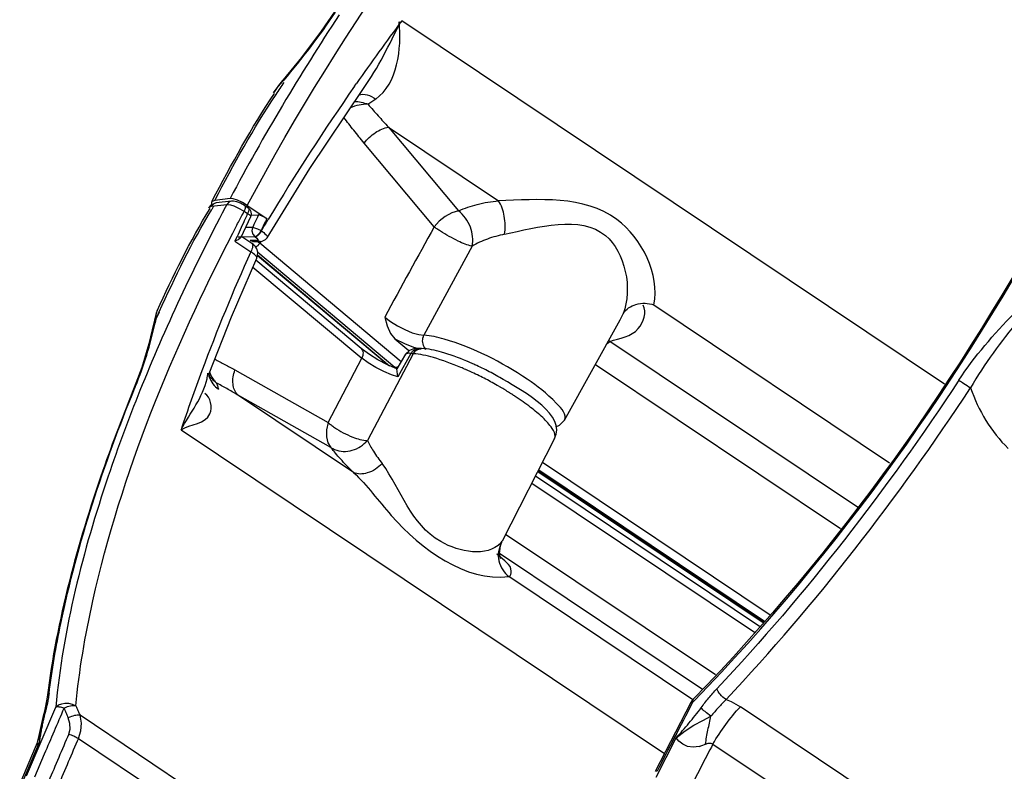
# Paper-space layout 'Sheet' of a CAD drawing. Header units: inches. Extents: x 0.2 to 10.8, y 0.2 to 8.3.
# Tile 110 of 256: x 4.845 to 5.131, y 2.195 to 2.413. Entities that reach past the tile are written whole.
import ezdxf

# ---------------------------------------------------------------- set-up
doc = ezdxf.new("R2010")
doc.units = ezdxf.units.IN
doc.header["$MEASUREMENT"] = 0
doc.layers.get('0').update_dxf_attribs({"lineweight": 5})

psp = doc.layouts.new('Sheet')

# ---------------------------------------------------------------- linework, layer by layer
at = {"color": 0, "linetype": 'ByBlock', "lineweight": -3}
for p, q in [((5.113907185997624, 2.307288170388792), (4.956187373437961, 2.412975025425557)), ((4.921720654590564, 2.395821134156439), (4.921619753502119, 2.395433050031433)), ((4.921851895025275, 2.395708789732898), (4.921619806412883, 2.395432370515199)), ((4.94246985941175, 2.39396521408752), (4.943010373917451, 2.394739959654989)), ((4.95233869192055, 2.382041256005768), (4.972676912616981, 2.35768433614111)), ((4.95233869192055, 2.382041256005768), (4.984265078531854, 2.360647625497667)), ((4.965589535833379, 2.353067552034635), (4.945251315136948, 2.377424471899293)), ((4.906247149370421, 2.361315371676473), (4.90181547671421, 2.36075827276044)), ((4.907144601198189, 2.361216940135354), (4.906247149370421, 2.361315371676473)), ((4.908415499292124, 2.360793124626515), (4.907144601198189, 2.361216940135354)), ((4.900684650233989, 2.359402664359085), (4.899949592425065, 2.358546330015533)), ((4.901936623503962, 2.359950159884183), (4.900684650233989, 2.359402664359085)), ((4.900908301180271, 2.360338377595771), (4.900863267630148, 2.360265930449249)), ((4.900863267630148, 2.360265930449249), (4.900874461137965, 2.359485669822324)), ((4.900903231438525, 2.359041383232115), (4.905335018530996, 2.359598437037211)), ((4.90181547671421, 2.36075827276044), (4.900908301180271, 2.360338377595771)), ((4.902265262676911, 2.360004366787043), (4.901936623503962, 2.359950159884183)), ((4.906692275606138, 2.360560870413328), (4.90226046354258, 2.360003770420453)), ((4.905335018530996, 2.359598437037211), (4.904862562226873, 2.358704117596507)), ((4.905335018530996, 2.359598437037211), (4.906390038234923, 2.359462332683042)), ((4.906390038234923, 2.359462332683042), (4.907312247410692, 2.359163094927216)), ((4.907312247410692, 2.359163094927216), (4.907956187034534, 2.358896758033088)), ((4.907956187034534, 2.358896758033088), (4.909120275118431, 2.358323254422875)), ((4.909860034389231, 2.360115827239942), (4.908415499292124, 2.360793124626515)), ((4.909120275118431, 2.358323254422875), (4.909785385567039, 2.357940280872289)), ((4.911261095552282, 2.359282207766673), (4.909860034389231, 2.360115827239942)), ((4.910688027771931, 2.358430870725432), (4.910356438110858, 2.357579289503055)), ((4.910563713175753, 2.359220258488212), (4.910426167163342, 2.359310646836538)), ((4.910562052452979, 2.35922137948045), (4.911572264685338, 2.358544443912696)), ((4.911261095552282, 2.359282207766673), (4.916933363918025, 2.355481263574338)), ((4.911572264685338, 2.358544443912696), (4.911651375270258, 2.358458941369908)), ((4.911651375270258, 2.358458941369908), (4.911742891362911, 2.358105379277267)), ((4.909517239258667, 2.350066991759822), (4.912270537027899, 2.356035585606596)), ((4.909785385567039, 2.357940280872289), (4.910005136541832, 2.35780705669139)), ((4.910005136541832, 2.35780705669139), (4.910356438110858, 2.357579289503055)), ((4.910356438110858, 2.357579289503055), (4.911366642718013, 2.356902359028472)), ((4.911195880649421, 2.356534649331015), (4.911366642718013, 2.356902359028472)), ((4.912361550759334, 2.356488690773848), (4.914496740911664, 2.356504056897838)), ((4.912797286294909, 2.352872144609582), (4.910797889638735, 2.352857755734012)), ((4.908609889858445, 2.350185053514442), (4.909516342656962, 2.350191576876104)), ((4.909374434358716, 2.350451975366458), (4.912562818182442, 2.348315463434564)), ((4.909760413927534, 2.350193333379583), (4.91346159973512, 2.350219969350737)), ((4.91346159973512, 2.350219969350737), (4.913557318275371, 2.350155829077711)), ((4.915387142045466, 2.351903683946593), (4.915291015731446, 2.351968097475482)), ((4.908586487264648, 2.349325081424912), (4.907681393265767, 2.348866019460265)), ((4.907681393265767, 2.348866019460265), (4.912282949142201, 2.345782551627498)), ((4.914193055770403, 2.349119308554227), (4.912104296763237, 2.349104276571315)), ((4.913033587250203, 2.348820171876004), (4.915122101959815, 2.348835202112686)), ((4.914419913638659, 2.349199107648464), (4.914193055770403, 2.349119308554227)), ((4.91434041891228, 2.348829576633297), (4.914876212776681, 2.348300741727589)), ((4.915189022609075, 2.348806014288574), (4.914875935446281, 2.34830029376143)), ((4.95596472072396, 2.313820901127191), (4.914875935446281, 2.34830029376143)), ((4.976606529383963, 2.347437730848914), (4.962620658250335, 2.321522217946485)), ((4.914267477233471, 2.344764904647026), (4.952334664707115, 2.312821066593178)), ((4.914270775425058, 2.344889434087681), (4.952650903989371, 2.312682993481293)), ((4.954138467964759, 2.312195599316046), (4.91429048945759, 2.345633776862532)), ((4.912921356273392, 2.341361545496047), (4.944530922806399, 2.314836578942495)), ((4.944359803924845, 2.317662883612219), (4.913771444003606, 2.343330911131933)), ((5.029459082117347, 2.330363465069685), (5.097976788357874, 2.284450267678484)), ((4.884652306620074, 2.32610250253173), (4.885704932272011, 2.328346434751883)), ((4.884652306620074, 2.32610250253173), (4.885674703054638, 2.328338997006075)), ((5.019682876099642, 2.326028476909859), (5.020512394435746, 2.327794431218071)), ((4.884652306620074, 2.32610250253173), (4.884110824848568, 2.325172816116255)), ((5.003444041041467, 2.296847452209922), (5.019682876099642, 2.326028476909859)), ((4.954163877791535, 2.3205158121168), (4.958210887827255, 2.317119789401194)), ((5.015858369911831, 2.319155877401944), (5.01664866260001, 2.319765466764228)), ((5.088629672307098, 2.271531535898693), (5.01664866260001, 2.319765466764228)), ((4.959468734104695, 2.316134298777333), (4.946190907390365, 2.290975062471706)), ((4.957273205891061, 2.316000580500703), (4.95474232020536, 2.31178839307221)), ((4.958850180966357, 2.316213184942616), (4.955063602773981, 2.309463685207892)), ((4.959582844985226, 2.318111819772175), (4.961012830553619, 2.317687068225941)), ((4.961910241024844, 2.317642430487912), (4.961443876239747, 2.317686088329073)), ((4.963304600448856, 2.317392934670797), (4.962802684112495, 2.317970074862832)), ((4.934823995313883, 2.296133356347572), (4.944530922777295, 2.314836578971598)), ((4.95054406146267, 2.314323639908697), (4.95030237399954, 2.313835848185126)), ((4.954751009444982, 2.31179420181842), (4.951822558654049, 2.313044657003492)), ((5.012471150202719, 2.31306907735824), (5.08374103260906, 2.265311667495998)), ((4.900233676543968, 2.309464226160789), (4.900197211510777, 2.31047405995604)), ((4.90769446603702, 2.311437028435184), (4.93482399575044, 2.296133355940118)), ((4.953189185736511, 2.310025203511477), (4.950951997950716, 2.310959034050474)), ((4.955063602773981, 2.309463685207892), (4.953189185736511, 2.310025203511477)), ((4.955063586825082, 2.309463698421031), (4.954750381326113, 2.311794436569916)), ((4.878428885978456, 2.306354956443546), (4.878795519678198, 2.306726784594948)), ((4.878610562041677, 2.306273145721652), (4.878795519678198, 2.306726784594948)), ((4.878631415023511, 2.306280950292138), (4.878795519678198, 2.306726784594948)), ((4.942138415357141, 2.281641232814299), (4.908464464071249, 2.304205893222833)), ((4.93559399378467, 2.288902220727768), (4.908464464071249, 2.304205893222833)), ((4.892019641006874, 2.29406372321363), (5.032527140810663, 2.19991070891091)), ((5.000590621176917, 2.291496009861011), (4.985359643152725, 2.261652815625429)), ((5.063230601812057, 2.240191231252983), (4.997042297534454, 2.284543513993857)), ((4.995722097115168, 2.281956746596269), (5.061264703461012, 2.238037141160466)), ((5.061309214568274, 2.238085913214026), (4.995751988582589, 2.282015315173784)), ((4.995971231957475, 2.282444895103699), (5.061635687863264, 2.238443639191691)), ((4.993981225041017, 2.278545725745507), (5.05867238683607, 2.23519666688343)), ((5.06019128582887, 2.236860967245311), (4.995001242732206, 2.280544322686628)), ((4.984958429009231, 2.261114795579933), (4.984255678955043, 2.258603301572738)), ((4.984958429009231, 2.261114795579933), (4.985351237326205, 2.261636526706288)), ((5.047319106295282, 2.22275655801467), (4.986356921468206, 2.263606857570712)), ((4.984604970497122, 2.258195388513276), (5.043589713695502, 2.21867015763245)), ((5.040739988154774, 2.215569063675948), (4.98733241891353, 2.251357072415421)), ((5.040698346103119, 2.214755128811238), (5.041240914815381, 2.215314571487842)), ((4.847102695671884, 2.193467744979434), (4.855609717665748, 2.213423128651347)), ((5.040184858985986, 2.214740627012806), (5.029867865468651, 2.194735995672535)), ((5.040301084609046, 2.21479843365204), (5.040202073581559, 2.214762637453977)), ((5.040698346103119, 2.214755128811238), (5.040583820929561, 2.2145339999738)), ((5.319663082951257, 2.035896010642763), (5.054590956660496, 2.213518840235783)), ((4.852050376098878, 2.211223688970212), (4.850906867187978, 2.206082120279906)), ((4.852512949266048, 2.211859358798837), (4.852050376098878, 2.211223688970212)), ((4.955410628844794, 2.14886625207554), (4.86264631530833, 2.211026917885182)), ((4.851272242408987, 2.206098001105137), (4.851247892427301, 2.20595876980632)), ((4.851272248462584, 2.206098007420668), (4.851249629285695, 2.20596023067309)), ((4.862164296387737, 2.204334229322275), (4.94943995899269, 2.145851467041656)), ((5.030068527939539, 2.193030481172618), (5.035972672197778, 2.204498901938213)), ((4.849598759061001, 2.201695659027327), (4.845113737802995, 2.191150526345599)), ((4.850790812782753, 2.203166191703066), (4.845921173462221, 2.19170529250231)), ((5.046601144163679, 2.202687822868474), (5.311673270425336, 2.025064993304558)), ((4.849520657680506, 2.193132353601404), (4.852366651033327, 2.199836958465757)), ((5.030374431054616, 2.194750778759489), (5.029883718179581, 2.194757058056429))]:
    psp.add_line(p, q, dxfattribs=at)
for points in [[(4.936655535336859, 2.415562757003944), (4.932759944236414, 2.409906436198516), (4.927029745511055, 2.402322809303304), (4.921722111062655, 2.395822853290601)], [(4.921720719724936, 2.395821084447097), (4.921546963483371, 2.395613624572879), (4.920358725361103, 2.394136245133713), (4.919342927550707, 2.392740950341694), (4.918889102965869, 2.392041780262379)], [(4.917058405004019, 2.349899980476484), (4.929426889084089, 2.369993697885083), (4.945015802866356, 2.39329678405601)], [(4.918894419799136, 2.392040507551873), (4.919325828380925, 2.392691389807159), (4.920337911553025, 2.393985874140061), (4.921619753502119, 2.395433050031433)], [(4.899949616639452, 2.3585462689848), (4.900087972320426, 2.358725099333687), (4.900903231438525, 2.359041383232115)], [(4.90226046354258, 2.360003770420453), (4.901575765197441, 2.359762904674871), (4.900903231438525, 2.359041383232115)], [(4.906692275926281, 2.360560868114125), (4.906007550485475, 2.360319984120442), (4.90533502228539, 2.359598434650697)], [(4.910426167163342, 2.359310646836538), (4.909279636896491, 2.359947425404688), (4.908212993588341, 2.360372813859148), (4.907281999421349, 2.360569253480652), (4.906696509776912, 2.360561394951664)], [(4.910563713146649, 2.359220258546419), (4.910690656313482, 2.359051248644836), (4.910688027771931, 2.358430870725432)], [(4.911742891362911, 2.358105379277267), (4.91164413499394, 2.357554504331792), (4.911366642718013, 2.356902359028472)], [(4.916933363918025, 2.355481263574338), (4.916274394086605, 2.35587608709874), (4.915582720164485, 2.35620748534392), (4.914959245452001, 2.356427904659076), (4.914496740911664, 2.356504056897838)], [(4.972676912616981, 2.35768433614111), (4.970753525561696, 2.357118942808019), (4.968831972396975, 2.356102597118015), (4.967064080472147, 2.354715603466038), (4.965589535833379, 2.353067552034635)], [(4.912797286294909, 2.352872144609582), (4.912591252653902, 2.351897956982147), (4.912832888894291, 2.350933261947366), (4.91346159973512, 2.350219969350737)], [(4.909517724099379, 2.350066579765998), (4.9092177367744, 2.349732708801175), (4.908586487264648, 2.349325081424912)], [(4.91346159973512, 2.350219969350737), (4.913880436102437, 2.35035556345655), (4.914376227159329, 2.350736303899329), (4.914872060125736, 2.351303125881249), (4.915291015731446, 2.351968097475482)], [(4.913557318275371, 2.350155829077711), (4.914080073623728, 2.349758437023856), (4.914381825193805, 2.349422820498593), (4.914419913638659, 2.349199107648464)], [(4.915141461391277, 2.348835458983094), (4.915561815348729, 2.348875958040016), (4.916570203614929, 2.349339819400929), (4.917047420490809, 2.349896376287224)], [(4.914035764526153, 2.343963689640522), (4.914265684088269, 2.344697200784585), (4.914293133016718, 2.34573358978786), (4.914023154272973, 2.346673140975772), (4.913532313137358, 2.347456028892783), (4.912898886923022, 2.348071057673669), (4.912562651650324, 2.348315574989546)], [(4.900170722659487, 2.310415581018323), (4.906665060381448, 2.326867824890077), (4.914046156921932, 2.343967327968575)], [(4.885073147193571, 2.328643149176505), (4.884917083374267, 2.328264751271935), (4.884685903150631, 2.327560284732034), (4.884476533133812, 2.326793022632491), (4.884270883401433, 2.325923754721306), (4.884104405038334, 2.325142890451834)], [(4.884652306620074, 2.32610250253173), (4.884796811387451, 2.327329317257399), (4.884954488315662, 2.32822831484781), (4.885078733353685, 2.328640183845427)], [(4.951206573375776, 2.32682715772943), (4.951957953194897, 2.324230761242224), (4.952911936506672, 2.322062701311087), (4.954163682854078, 2.320515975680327)], [(4.951206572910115, 2.326827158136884), (4.952867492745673, 2.325555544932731), (4.954887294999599, 2.324297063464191), (4.957069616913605, 2.323172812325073), (4.959215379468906, 2.322284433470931), (4.961126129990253, 2.321715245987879), (4.962620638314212, 2.321522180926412)], [(4.884102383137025, 2.325132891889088), (4.882674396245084, 2.319019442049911), (4.880588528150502, 2.312116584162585), (4.878429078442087, 2.306355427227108)], [(4.954163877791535, 2.3205158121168), (4.956960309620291, 2.319158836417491), (4.959582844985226, 2.318111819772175)], [(4.951822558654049, 2.313044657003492), (4.949236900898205, 2.314390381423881), (4.946770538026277, 2.3158935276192), (4.944735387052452, 2.317356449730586), (4.944363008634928, 2.317660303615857)], [(4.961449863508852, 2.317685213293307), (4.95985919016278, 2.317691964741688), (4.958403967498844, 2.317138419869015), (4.957295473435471, 2.315996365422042)], [(4.950951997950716, 2.310959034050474), (4.948596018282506, 2.312161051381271), (4.946374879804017, 2.313501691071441), (4.944530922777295, 2.314836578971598)], [(4.93482399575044, 2.296133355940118), (4.934300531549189, 2.294034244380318), (4.934258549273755, 2.292026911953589), (4.934701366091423, 2.290269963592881), (4.93559399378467, 2.288902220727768)], [(5.003444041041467, 2.296847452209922), (5.001957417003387, 2.295260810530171), (5.000810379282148, 2.294807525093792)], [(4.984772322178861, 2.256842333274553), (4.984883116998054, 2.256652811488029), (4.984844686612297, 2.256777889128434), (4.984594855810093, 2.258104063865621), (4.98484414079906, 2.260354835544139), (4.985343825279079, 2.261626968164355)], [(4.853088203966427, 2.21627385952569), (4.85294152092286, 2.215258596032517), (4.852420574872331, 2.212684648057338), (4.852045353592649, 2.211206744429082)], [(5.040865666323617, 2.21568539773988), (5.040693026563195, 2.215363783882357), (5.040698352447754, 2.2147551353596)], [(5.050429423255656, 2.215594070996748), (5.051899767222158, 2.215004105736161), (5.053291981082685, 2.214309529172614), (5.054590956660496, 2.213518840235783)], [(4.855609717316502, 2.213423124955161), (4.856416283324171, 2.214038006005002), (4.857322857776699, 2.214409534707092), (4.858276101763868, 2.214577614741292), (4.85927921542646, 2.214557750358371), (4.860361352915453, 2.214315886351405), (4.86144424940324, 2.213786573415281)], [(4.859362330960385, 2.205569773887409), (4.859762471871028, 2.207051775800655), (4.859730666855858, 2.20867938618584), (4.859239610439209, 2.210332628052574)], [(4.862164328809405, 2.204334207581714), (4.862858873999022, 2.206495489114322), (4.863036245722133, 2.208772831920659), (4.86264631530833, 2.211026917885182)], [(5.035972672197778, 2.204498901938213), (5.038507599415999, 2.206495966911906), (5.041067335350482, 2.208151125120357), (5.043656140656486, 2.209486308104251), (5.046048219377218, 2.210805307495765)], [(4.850900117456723, 2.206017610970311), (4.850720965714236, 2.205135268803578), (4.850061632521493, 2.2028620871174), (4.849604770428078, 2.201700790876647)], [(4.850894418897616, 2.206017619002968), (4.850781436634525, 2.205144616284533), (4.850790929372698, 2.203166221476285)], [(5.042591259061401, 2.201996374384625), (5.04084203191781, 2.201790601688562), (5.039243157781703, 2.202009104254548), (5.037841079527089, 2.202601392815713), (5.036722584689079, 2.203487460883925), (5.035972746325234, 2.204498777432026)], [(4.850790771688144, 2.203166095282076), (4.849844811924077, 2.202143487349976), (4.849600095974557, 2.201698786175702)], [(5.042591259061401, 2.201996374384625), (5.045250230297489, 2.20293515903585), (5.046000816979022, 2.202974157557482), (5.046601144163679, 2.202687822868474)]]:
    psp.add_lwpolyline(points, dxfattribs=at)
for centre, radius, start, end in [((5.502802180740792, 2.042718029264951), 0.6763003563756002, 146.6318874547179, 151.8950212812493), ((5.522815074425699, 1.989640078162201), 0.7073043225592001, 143.236111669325, 145.058641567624), ((5.498786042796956, 2.005968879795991), 0.6782542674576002, 145.1065964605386, 149.009332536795), ((5.045415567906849, 2.26996480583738), 0.169255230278, 148.3143139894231, 148.6101639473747), ((4.910458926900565, 2.356882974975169), 0.002, 334.9319317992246, 56.17425898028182), ((5.470241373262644, 2.095735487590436), 0.6168866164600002, 154.9906135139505, 155.2273251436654), ((5.479941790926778, 2.08974290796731), 0.6252118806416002, 154.7433829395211, 154.9884841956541), ((5.466406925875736, 2.097504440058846), 0.6126637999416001, 155.2272751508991, 155.502888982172), ((5.477233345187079, 2.09100768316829), 0.6222226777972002, 154.9885798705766, 155.1115288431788), ((15.60670738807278, -3.496635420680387), 12.1429985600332, 151.2012449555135, 151.3424372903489), ((5.462057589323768, 2.099486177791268), 0.6078842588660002, 155.5028800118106, 155.7799426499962), ((5.431149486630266, 2.112174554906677), 0.5690300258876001, 155.761414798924, 159.5234078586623), ((4.77812652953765, 2.347721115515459), 0.1086968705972, 337.8435603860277, 347.9909386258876), ((4.942258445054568, 2.235713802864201), 0.08489145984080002, 66.46722614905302, 66.76748938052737), ((5.371759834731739, 2.134583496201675), 0.5055537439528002, 159.5480089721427, 161.6116243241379), ((5.081038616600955, 2.46342380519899), 0.1974178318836, 229.9987038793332, 230.1387268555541), ((4.936520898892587, 2.224356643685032), 0.09522968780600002, 66.19030162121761, 66.30524464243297), ((4.934356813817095, 2.220110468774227), 0.09999667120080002, 59.68514118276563, 59.98205158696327), ((4.937761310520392, 2.225686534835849), 0.09346311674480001, 57.62095600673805, 57.8397543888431), ((4.93842399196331, 2.226731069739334), 0.09222610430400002, 57.33021515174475, 57.62113179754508), ((5.043735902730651, 2.212899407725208), 0.004000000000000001, 135.8471715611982, 152.5932222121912), ((9.723781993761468, -0.2147892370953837), 5.275789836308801, 152.5828000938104, 152.824580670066)]:
    psp.add_arc(centre, radius, start, end, dxfattribs=at)
for points in [[(4.911261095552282, 2.359282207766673), (4.939503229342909, 2.412248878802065), (4.974995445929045, 2.462119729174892), (5.016816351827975, 2.505178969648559)], [(4.936792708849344, 2.415496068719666), (4.932250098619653, 2.408591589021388), (4.927163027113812, 2.402041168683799), (4.921851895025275, 2.395708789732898)], [(4.945034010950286, 2.393283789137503), (4.949338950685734, 2.399330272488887), (4.952600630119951, 2.406077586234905), (4.955805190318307, 2.412772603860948)], [(4.948604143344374, 2.390195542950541), (4.954991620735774, 2.394724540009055), (4.956136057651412, 2.4048660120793), (4.955450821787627, 2.412666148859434)], [(4.901070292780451, 2.360654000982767), (4.906723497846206, 2.371255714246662), (4.912436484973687, 2.381872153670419), (4.919152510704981, 2.391834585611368)], [(4.90181547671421, 2.36075827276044), (4.90739579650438, 2.3712238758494), (4.91302086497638, 2.38171024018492), (4.919628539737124, 2.391559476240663)], [(5.147360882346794, 2.362888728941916), (5.118866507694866, 2.309448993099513), (5.083060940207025, 2.259130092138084), (5.040866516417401, 2.215686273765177)], [(5.041240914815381, 2.215314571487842), (5.083405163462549, 2.258852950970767), (5.119226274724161, 2.309196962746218), (5.1477803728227, 2.362657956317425)], [(4.904862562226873, 2.358704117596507), (4.895728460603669, 2.341380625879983), (4.887366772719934, 2.323613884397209), (4.880059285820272, 2.305444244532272)], [(4.885068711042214, 2.328643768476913), (4.889719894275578, 2.338780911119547), (4.894579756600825, 2.348874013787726), (4.900438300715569, 2.358364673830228)], [(4.885674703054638, 2.328338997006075), (4.890316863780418, 2.338481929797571), (4.895121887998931, 2.34860062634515), (4.900931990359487, 2.358122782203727)], [(5.118081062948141, 2.308449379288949), (5.122705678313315, 2.315478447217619), (5.128269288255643, 2.321901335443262), (5.134170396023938, 2.327898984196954)], [(5.135460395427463, 2.325915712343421), (5.1303420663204, 2.319710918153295), (5.12552658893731, 2.313197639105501), (5.121493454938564, 2.306238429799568)], [(4.892019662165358, 2.294063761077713), (4.894664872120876, 2.298932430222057), (4.898358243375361, 2.303469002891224), (4.899559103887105, 2.308878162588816)], [(5.000590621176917, 2.291496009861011), (5.004046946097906, 2.298268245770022), (4.992172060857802, 2.304841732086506), (4.985627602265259, 2.308712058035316)], [(5.118081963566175, 2.308448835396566), (5.097202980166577, 2.276713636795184), (5.073773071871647, 2.24645457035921), (5.047767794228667, 2.21876377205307)], [(5.050429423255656, 2.215594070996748), (5.076712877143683, 2.243581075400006), (5.100393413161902, 2.274163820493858), (5.121495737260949, 2.306238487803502)], [(5.121495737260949, 2.306238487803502), (5.123773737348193, 2.29971158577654), (5.12747739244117, 2.293438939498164), (5.132430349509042, 2.288616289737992)]]:
    psp.add_open_spline(points, degree=3, dxfattribs=at)
for points, knots in [([(4.919628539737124, 2.391559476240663), (4.920021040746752, 2.392144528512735), (4.920814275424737, 2.393312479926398), (4.921621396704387, 2.394470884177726), (4.922029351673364, 2.395048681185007)], [0, 0, 0, 0, 0.4990133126, 1, 1, 1, 1]), ([(4.943700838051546, 2.391424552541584), (4.944455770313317, 2.391683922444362), (4.946302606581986, 2.391568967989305), (4.947843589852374, 2.390732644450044), (4.948604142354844, 2.390195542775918)], [0, 0, 0, 0, 0.4615922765, 1, 1, 1, 1]), ([(4.948604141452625, 2.390195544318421), (4.948230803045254, 2.389928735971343), (4.947489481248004, 2.389413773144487), (4.946733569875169, 2.388920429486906), (4.946358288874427, 2.388683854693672)], [0, 0, 0, 0, 0.5084497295, 1, 1, 1, 1]), ([(4.946358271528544, 2.388683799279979), (4.945484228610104, 2.388705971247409), (4.94369675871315, 2.388547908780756), (4.941985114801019, 2.388002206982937), (4.94116278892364, 2.387626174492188)], [0, 0, 0, 0, 0.4915944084, 1, 1, 1, 1]), ([(4.942366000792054, 2.389489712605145), (4.943036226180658, 2.389511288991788), (4.944409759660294, 2.389376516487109), (4.945718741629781, 2.388955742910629), (4.946358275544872, 2.388683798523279)], [0, 0, 0, 0, 0.4910734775, 1, 1, 1, 1]), ([(4.946358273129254, 2.388683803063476), (4.947324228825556, 2.387569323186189), (4.94929761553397, 2.385336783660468), (4.951311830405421, 2.38314103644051), (4.952338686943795, 2.382041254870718)], [0, 0, 0, 0, 0.4949974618, 1, 1, 1, 1]), ([(4.945251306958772, 2.377424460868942), (4.944230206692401, 2.378647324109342), (4.942234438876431, 2.381093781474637), (4.940297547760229, 2.383587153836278), (4.939353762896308, 2.384834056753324)], [0, 0, 0, 0, 0.5046428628, 1, 1, 1, 1]), ([(4.945251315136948, 2.377424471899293), (4.946132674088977, 2.378613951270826), (4.948274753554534, 2.38060386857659), (4.950972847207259, 2.38180657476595), (4.95233869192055, 2.382041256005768)], [0, 0, 0, 0, 0.5164959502, 1, 1, 1, 1]), ([(5.029459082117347, 2.330363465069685), (5.031177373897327, 2.33922783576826), (5.019508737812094, 2.363235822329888), (4.995872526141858, 2.361027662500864), (4.984265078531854, 2.360647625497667)], [0, 0, 0, 0, 0.4374052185, 1, 1, 1, 1]), ([(4.972675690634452, 2.357685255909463), (4.974407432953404, 2.358494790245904), (4.978219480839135, 2.359797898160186), (4.982183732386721, 2.36045233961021), (4.98426442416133, 2.360648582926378)], [0, 0, 0, 0, 0.4777199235, 1, 1, 1, 1]), ([(4.986052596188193, 2.350885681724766), (4.986331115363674, 2.3526231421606), (4.986220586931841, 2.35602747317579), (4.985166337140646, 2.359328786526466), (4.984265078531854, 2.360647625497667)], [0, 0, 0, 0, 0.5241685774, 1, 1, 1, 1]), ([(4.907021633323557, 2.351189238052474), (4.907570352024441, 2.352255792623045), (4.908675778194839, 2.354389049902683), (4.909793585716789, 2.35651584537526), (4.910356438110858, 2.357579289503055)], [0, 0, 0, 0, 0.499213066, 1, 1, 1, 1]), ([(4.912264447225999, 2.356038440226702), (4.91232485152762, 2.356162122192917), (4.911904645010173, 2.356563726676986), (4.911613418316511, 2.356756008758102), (4.911366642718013, 2.356902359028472)], [0, 0, 0, 0, 0.3242096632, 1, 1, 1, 1]), ([(4.916932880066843, 2.355481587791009), (4.916657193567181, 2.354896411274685), (4.9161080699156, 2.353726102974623), (4.915562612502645, 2.352554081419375), (4.915291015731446, 2.351968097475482)], [0, 0, 0, 0, 0.5003867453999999, 1, 1, 1, 1]), ([(4.976606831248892, 2.347437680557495), (4.977048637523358, 2.349244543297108), (4.976510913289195, 2.353252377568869), (4.974223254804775, 2.356520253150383), (4.972676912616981, 2.35768433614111)], [0, 0, 0, 0, 0.4900630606, 1, 1, 1, 1]), ([(4.986052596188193, 2.350885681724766), (4.995595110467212, 2.353017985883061), (5.0182346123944, 2.359312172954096), (5.023355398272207, 2.335027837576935), (5.020512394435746, 2.327794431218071)], [0, 0, 0, 0, 0.5571454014, 1, 1, 1, 1]), ([(4.912797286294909, 2.352872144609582), (4.913176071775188, 2.352885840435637), (4.914046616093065, 2.352588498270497), (4.914852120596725, 2.35222844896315), (4.915291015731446, 2.351968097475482)], [0, 0, 0, 0, 0.4261964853, 1, 1, 1, 1]), ([(4.9153871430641, 2.3519036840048), (4.915712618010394, 2.352453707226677), (4.916365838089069, 2.353553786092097), (4.917022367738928, 2.354651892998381), (4.917351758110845, 2.355200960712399)], [0, 0, 0, 0, 0.4995375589, 1, 1, 1, 1]), ([(4.967396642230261, 2.351792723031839), (4.967062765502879, 2.352010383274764), (4.966451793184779, 2.352423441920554), (4.9658573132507, 2.35286005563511), (4.965589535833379, 2.353067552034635)], [0, 0, 0, 0, 0.5405506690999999, 1, 1, 1, 1]), ([(4.86144424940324, 2.213786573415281), (4.862392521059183, 2.224051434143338), (4.870647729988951, 2.27190068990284), (4.889585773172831, 2.317298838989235), (4.907021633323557, 2.351189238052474)], [0, 0, 0, 0, 0.2128939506, 1, 1, 1, 1]), ([(4.915387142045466, 2.351903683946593), (4.915149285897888, 2.351450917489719), (4.914653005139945, 2.350780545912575), (4.913907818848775, 2.350158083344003), (4.91355772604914, 2.350155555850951)], [0, 0, 0, 0, 0.5936343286, 1, 1, 1, 1]), ([(4.915387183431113, 2.351903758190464), (4.915881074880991, 2.351552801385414), (4.916493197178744, 2.351089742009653), (4.917188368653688, 2.350153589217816), (4.917051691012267, 2.349903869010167)], [0, 0, 0, 0, 0.6803409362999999, 1, 1, 1, 1]), ([(4.976606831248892, 2.347437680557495), (4.975210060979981, 2.347707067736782), (4.972049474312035, 2.349093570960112), (4.969058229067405, 2.350709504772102), (4.967396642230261, 2.351792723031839)], [0, 0, 0, 0, 0.417648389, 1, 1, 1, 1]), ([(4.986052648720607, 2.350886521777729), (4.984352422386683, 2.350556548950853), (4.981092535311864, 2.349670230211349), (4.978015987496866, 2.348260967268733), (4.976606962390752, 2.347438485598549)], [0, 0, 0, 0, 0.5149309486, 1, 1, 1, 1]), ([(4.912735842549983, 2.348852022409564), (4.912621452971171, 2.348873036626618), (4.912400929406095, 2.348936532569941), (4.912196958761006, 2.349042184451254), (4.912104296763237, 2.349104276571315)], [0, 0, 0, 0, 0.5104489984, 1, 1, 1, 1]), ([(4.912564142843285, 2.348314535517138), (4.912838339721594, 2.348130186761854), (4.912885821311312, 2.34702971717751), (4.912535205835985, 2.346275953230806), (4.912282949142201, 2.345782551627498)], [0, 0, 0, 0, 0.3735291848, 1, 1, 1, 1]), ([(4.913033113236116, 2.348823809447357), (4.912983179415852, 2.348824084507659), (4.912883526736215, 2.348829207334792), (4.912784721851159, 2.348843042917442), (4.912735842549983, 2.348852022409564)], [0, 0, 0, 0, 0.5011911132, 1, 1, 1, 1]), ([(4.913690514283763, 2.34716475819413), (4.913783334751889, 2.347209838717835), (4.913966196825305, 2.347316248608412), (4.914133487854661, 2.347445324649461), (4.914215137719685, 2.3475153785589)], [0, 0, 0, 0, 0.4895739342, 1, 1, 1, 1]), ([(4.91419281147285, 2.349119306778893), (4.914325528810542, 2.349030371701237), (4.914627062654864, 2.348891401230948), (4.914954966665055, 2.34883970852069), (4.915122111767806, 2.348838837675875)], [0, 0, 0, 0, 0.4887015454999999, 1, 1, 1, 1]), ([(4.914215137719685, 2.3475153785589), (4.914245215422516, 2.34754118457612), (4.914304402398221, 2.347594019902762), (4.914361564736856, 2.347649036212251), (4.91438965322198, 2.347677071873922)], [0, 0, 0, 0, 0.4996549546, 1, 1, 1, 1]), ([(4.91438965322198, 2.347677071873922), (4.91448608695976, 2.347773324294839), (4.914661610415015, 2.347971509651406), (4.914811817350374, 2.348189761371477), (4.914875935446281, 2.34830029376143)], [0, 0, 0, 0, 0.5160332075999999, 1, 1, 1, 1]), ([(4.914038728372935, 2.343970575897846), (4.914144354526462, 2.344226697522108), (4.91340923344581, 2.345066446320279), (4.912783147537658, 2.345478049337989), (4.912282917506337, 2.345782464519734)], [0, 0, 0, 0, 0.3211684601, 1, 1, 1, 1]), ([(5.01664866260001, 2.319765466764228), (5.019517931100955, 2.32069361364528), (5.025370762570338, 2.321459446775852), (5.027407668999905, 2.328245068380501), (5.026345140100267, 2.330324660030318)], [0, 0, 0, 0, 0.5635720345, 1, 1, 1, 1]), ([(5.020512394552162, 2.327794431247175), (5.021319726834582, 2.329104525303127), (5.024331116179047, 2.331117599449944), (5.027805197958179, 2.330892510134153), (5.029459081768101, 2.330363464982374)], [0, 0, 0, 0, 0.4698402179, 1, 1, 1, 1]), ([(4.884653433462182, 2.326103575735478), (4.884619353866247, 2.325937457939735), (4.884550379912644, 2.325604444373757), (4.884480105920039, 2.325271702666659), (4.88444453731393, 2.325104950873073)], [0, 0, 0, 0, 0.4986393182, 1, 1, 1, 1]), ([(4.962669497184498, 2.318188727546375), (4.962383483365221, 2.31870358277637), (4.962092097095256, 2.319868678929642), (4.962367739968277, 2.321027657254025), (4.962620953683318, 2.321522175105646)], [0, 0, 0, 0, 0.5145860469, 1, 1, 1, 1]), ([(4.992632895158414, 2.308738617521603), (4.985195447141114, 2.31372239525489), (4.975321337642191, 2.318833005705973), (4.964596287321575, 2.321448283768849), (4.962620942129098, 2.32152218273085)], [0, 0, 0, 0, 0.8191398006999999, 1, 1, 1, 1]), ([(5.01664866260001, 2.319765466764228), (5.016597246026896, 2.319812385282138), (5.016493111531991, 2.319904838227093), (5.016386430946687, 2.319994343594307), (5.016332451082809, 2.320038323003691)], [0, 0, 0, 0, 0.4999225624, 1, 1, 1, 1]), ([(4.944364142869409, 2.317659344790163), (4.944705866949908, 2.317370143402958), (4.945082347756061, 2.316309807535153), (4.944769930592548, 2.315327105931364), (4.944530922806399, 2.314836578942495)], [0, 0, 0, 0, 0.4506801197, 1, 1, 1, 1]), ([(4.958849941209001, 2.31621276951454), (4.95850857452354, 2.316273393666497), (4.957986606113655, 2.31636043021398), (4.957395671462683, 2.316162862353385), (4.95729546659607, 2.3159963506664)], [0, 0, 0, 0, 0.6408109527, 1, 1, 1, 1]), ([(4.959468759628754, 2.316134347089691), (4.959370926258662, 2.316140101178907), (4.959163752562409, 2.316160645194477), (4.958958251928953, 2.316193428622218), (4.95885004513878, 2.316213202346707)], [0, 0, 0, 0, 0.4711629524, 1, 1, 1, 1]), ([(4.958850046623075, 2.316213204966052), (4.959111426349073, 2.316677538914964), (4.959836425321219, 2.317498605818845), (4.960943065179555, 2.317757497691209), (4.961446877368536, 2.317685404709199)], [0, 0, 0, 0, 0.5114717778, 1, 1, 1, 1]), ([(4.959469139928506, 2.316134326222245), (4.959671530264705, 2.31649936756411), (4.960228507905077, 2.317170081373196), (4.961035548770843, 2.317536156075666), (4.961458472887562, 2.317606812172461)], [0, 0, 0, 0, 0.4932682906, 1, 1, 1, 1]), ([(4.973313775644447, 2.312191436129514), (4.970713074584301, 2.313280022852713), (4.966202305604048, 2.314910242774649), (4.961462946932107, 2.316108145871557), (4.959469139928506, 2.316134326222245)], [0, 0, 0, 0, 0.5857370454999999, 1, 1, 1, 1]), ([(4.961458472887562, 2.317606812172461), (4.961533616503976, 2.317619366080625), (4.961684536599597, 2.317637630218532), (4.961836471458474, 2.317642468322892), (4.961912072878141, 2.317641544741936)], [0, 0, 0, 0, 0.5019039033, 1, 1, 1, 1]), ([(4.975063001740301, 2.314010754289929), (4.972667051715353, 2.315014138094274), (4.968387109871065, 2.316569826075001), (4.963877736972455, 2.317616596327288), (4.961912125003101, 2.317642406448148)], [0, 0, 0, 0, 0.5692239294, 1, 1, 1, 1]), ([(4.962779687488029, 2.31800507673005), (4.962760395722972, 2.318034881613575), (4.96272263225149, 2.318095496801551), (4.962686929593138, 2.318157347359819), (4.962669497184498, 2.318188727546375)], [0, 0, 0, 0, 0.4972439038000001, 1, 1, 1, 1]), ([(4.901820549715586, 2.314595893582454), (4.902799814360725, 2.314095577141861), (4.904768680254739, 2.313062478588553), (4.906715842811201, 2.311989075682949), (4.907694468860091, 2.31143703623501)], [0, 0, 0, 0, 0.4946204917, 1, 1, 1, 1]), ([(4.975745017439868, 2.313721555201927), (4.975631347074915, 2.313770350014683), (4.975404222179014, 2.313867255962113), (4.975176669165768, 2.313963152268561), (4.975063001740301, 2.314010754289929)], [0, 0, 0, 0, 0.5009483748, 1, 1, 1, 1]), ([(4.977421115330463, 2.312980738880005), (4.977210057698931, 2.31307669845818), (4.97678822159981, 2.313266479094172), (4.976364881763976, 2.313452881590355), (4.976153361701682, 2.313544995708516)], [0, 0, 0, 0, 0.5012334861, 1, 1, 1, 1]), ([(4.985627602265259, 2.308712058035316), (4.984308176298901, 2.309492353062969), (4.981608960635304, 2.310988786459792), (4.978833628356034, 2.312338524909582), (4.977421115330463, 2.312980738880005)], [0, 0, 0, 0, 0.4969579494, 1, 1, 1, 1]), ([(4.899559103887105, 2.308878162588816), (4.899618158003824, 2.309144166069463), (4.899723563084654, 2.309680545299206), (4.899801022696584, 2.3102217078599), (4.899832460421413, 2.310493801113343)], [0, 0, 0, 0, 0.4986972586, 1, 1, 1, 1]), ([(4.902214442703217, 2.307725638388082), (4.901819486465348, 2.308028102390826), (4.901076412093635, 2.308701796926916), (4.900458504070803, 2.309492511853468), (4.900186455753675, 2.309912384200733)], [0, 0, 0, 0, 0.4985796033, 1, 1, 1, 1]), ([(4.900275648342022, 2.310870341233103), (4.900325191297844, 2.310725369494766), (4.900431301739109, 2.31043981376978), (4.900552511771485, 2.310160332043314), (4.900616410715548, 2.310023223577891)], [0, 0, 0, 0, 0.5031795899, 1, 1, 1, 1]), ([(4.900616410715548, 2.310023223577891), (4.900817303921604, 2.309592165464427), (4.901285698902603, 2.308775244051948), (4.90188876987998, 2.308051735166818), (4.902214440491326, 2.307725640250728)], [0, 0, 0, 0, 0.5078513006, 1, 1, 1, 1]), ([(4.908464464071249, 2.304205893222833), (4.907677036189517, 2.305020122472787), (4.906755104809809, 2.307589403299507), (4.90722578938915, 2.31013721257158), (4.90769446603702, 2.311437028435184)], [0, 0, 0, 0, 0.4504800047, 1, 1, 1, 1]), ([(4.954705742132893, 2.312203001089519), (4.954606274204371, 2.312182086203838), (4.954416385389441, 2.312158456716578), (4.954224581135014, 2.312174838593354), (4.954138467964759, 2.312195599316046)], [0, 0, 0, 0, 0.5343349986, 1, 1, 1, 1]), ([(4.955082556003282, 2.312324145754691), (4.955020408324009, 2.312297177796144), (4.95489660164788, 2.312250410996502), (4.954768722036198, 2.312216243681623), (4.954705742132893, 2.312203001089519)], [0, 0, 0, 0, 0.512829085, 1, 1, 1, 1]), ([(4.974790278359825, 2.311558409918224), (4.974543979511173, 2.311666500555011), (4.974052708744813, 2.311879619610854), (4.973559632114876, 2.312088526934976), (4.973313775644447, 2.312191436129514)], [0, 0, 0, 0, 0.5022858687, 1, 1, 1, 1]), ([(4.976660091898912, 2.310713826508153), (4.976377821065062, 2.310844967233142), (4.975814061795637, 2.311103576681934), (4.975247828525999, 2.311356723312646), (4.974965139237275, 2.311481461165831)], [0, 0, 0, 0, 0.5018221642, 1, 1, 1, 1]), ([(4.98438227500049, 2.306694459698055), (4.98312608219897, 2.307420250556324), (4.980581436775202, 2.30881874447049), (4.977976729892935, 2.310102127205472), (4.976660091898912, 2.310713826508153)], [0, 0, 0, 0, 0.4998267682, 1, 1, 1, 1]), ([(4.900235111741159, 2.309464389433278), (4.90043961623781, 2.308724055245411), (4.90113284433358, 2.307336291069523), (4.902275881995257, 2.306305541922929), (4.902894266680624, 2.305901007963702)], [0, 0, 0, 0, 0.509658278, 1, 1, 1, 1]), ([(4.902214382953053, 2.307725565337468), (4.902352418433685, 2.307441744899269), (4.902606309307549, 2.306842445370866), (4.902804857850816, 2.306222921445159), (4.902894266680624, 2.305901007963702)], [0, 0, 0, 0, 0.4857689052, 1, 1, 1, 1]), ([(4.908464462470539, 2.304205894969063), (4.907420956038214, 2.30481669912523), (4.905347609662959, 2.306007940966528), (4.903254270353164, 2.307163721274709), (4.902214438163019, 2.307725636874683)], [0, 0, 0, 0, 0.5056834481, 1, 1, 1, 1]), ([(5.003459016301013, 2.296839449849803), (5.004330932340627, 2.298411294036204), (4.999256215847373, 2.303895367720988), (4.995692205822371, 2.306688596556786), (4.992632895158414, 2.308738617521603)], [0, 0, 0, 0, 0.3279989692, 1, 1, 1, 1]), ([(5.118081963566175, 2.308448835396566), (5.118580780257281, 2.308147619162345), (5.11972008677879, 2.307412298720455), (5.120853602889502, 2.306668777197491), (5.121495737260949, 2.306238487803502)], [0, 0, 0, 0, 0.4298273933, 1, 1, 1, 1]), ([(4.878428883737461, 2.306354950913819), (4.875182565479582, 2.298403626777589), (4.864118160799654, 2.26921249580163), (4.855894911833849, 2.238748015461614), (4.853088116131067, 2.216273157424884)], [0, 0, 0, 0, 0.2749377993, 1, 1, 1, 1]), ([(4.853641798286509, 2.217366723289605), (4.854495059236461, 2.224199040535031), (4.85973476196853, 2.254616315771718), (4.869579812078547, 2.284093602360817), (4.878610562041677, 2.306273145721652)], [0, 0, 0, 0, 0.2233126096, 1, 1, 1, 1]), ([(4.880059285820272, 2.305444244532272), (4.876759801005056, 2.29724026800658), (4.865713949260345, 2.267459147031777), (4.857720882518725, 2.236276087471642), (4.855609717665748, 2.213423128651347)], [0, 0, 0, 0, 0.2781319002, 1, 1, 1, 1]), ([(4.892019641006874, 2.29406372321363), (4.894752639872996, 2.295731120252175), (4.902049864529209, 2.295864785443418), (4.900661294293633, 2.303540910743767), (4.898947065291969, 2.304646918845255)], [0, 0, 0, 0, 0.6107904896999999, 1, 1, 1, 1]), ([(4.986180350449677, 2.30563025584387), (4.985957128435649, 2.305765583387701), (4.98550816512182, 2.306035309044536), (4.985057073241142, 2.306301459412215), (4.984830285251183, 2.306434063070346)], [0, 0, 0, 0, 0.498405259, 1, 1, 1, 1]), ([(4.987510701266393, 2.304808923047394), (4.987291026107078, 2.304947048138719), (4.986848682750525, 2.305222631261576), (4.986404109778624, 2.305494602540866), (4.986180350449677, 2.30563025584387)], [0, 0, 0, 0, 0.4979117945, 1, 1, 1, 1]), ([(4.989168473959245, 2.303741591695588), (4.989009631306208, 2.303846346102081), (4.988689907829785, 2.304055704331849), (4.98836885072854, 2.304263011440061), (4.988207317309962, 2.304366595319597)], [0, 0, 0, 0, 0.4978836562, 1, 1, 1, 1]), ([(4.99714480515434, 2.297579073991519), (4.996030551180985, 2.298644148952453), (4.99344173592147, 2.300802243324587), (4.990689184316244, 2.302738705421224), (4.989168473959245, 2.303741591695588)], [0, 0, 0, 0, 0.4583381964, 1, 1, 1, 1]), ([(4.93482399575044, 2.296133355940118), (4.935077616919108, 2.295903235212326), (4.93564865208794, 2.295426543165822), (4.936248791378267, 2.294987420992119), (4.936578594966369, 2.294759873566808)], [0, 0, 0, 0, 0.4608258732, 1, 1, 1, 1]), ([(5.000747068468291, 2.292079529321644), (5.000812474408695, 2.29291671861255), (4.999633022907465, 2.295046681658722), (4.998147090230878, 2.296621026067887), (4.99714480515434, 2.297579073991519)], [0, 0, 0, 0, 0.3771981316, 1, 1, 1, 1]), ([(4.936578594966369, 2.294759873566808), (4.938236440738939, 2.293616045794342), (4.941322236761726, 2.292043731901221), (4.944733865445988, 2.290929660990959), (4.946191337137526, 2.290975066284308)], [0, 0, 0, 0, 0.5800572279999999, 1, 1, 1, 1]), ([(4.936649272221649, 2.288339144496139), (4.938229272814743, 2.287668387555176), (4.942006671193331, 2.287558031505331), (4.945072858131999, 2.28962519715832), (4.946191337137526, 2.290975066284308)], [0, 0, 0, 0, 0.4947321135, 1, 1, 1, 1]), ([(4.946190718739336, 2.290974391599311), (4.946681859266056, 2.28987361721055), (4.948017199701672, 2.287537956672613), (4.949589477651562, 2.285365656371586), (4.950497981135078, 2.284205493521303)], [0, 0, 0, 0, 0.4499464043, 1, 1, 1, 1]), ([(5.000578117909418, 2.291502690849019), (5.000625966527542, 2.291589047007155), (5.000704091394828, 2.291776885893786), (5.000739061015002, 2.291977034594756), (5.000747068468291, 2.292079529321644)], [0, 0, 0, 0, 0.4898757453, 1, 1, 1, 1]), ([(4.942137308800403, 2.281641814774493), (4.940835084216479, 2.282918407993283), (4.938559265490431, 2.285254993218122), (4.936442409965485, 2.287744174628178), (4.935592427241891, 2.288903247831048)], [0, 0, 0, 0, 0.5592253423, 1, 1, 1, 1]), ([(4.93559399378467, 2.288902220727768), (4.935757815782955, 2.288794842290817), (4.936101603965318, 2.288590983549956), (4.936462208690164, 2.288418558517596), (4.936649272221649, 2.288339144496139)], [0, 0, 0, 0, 0.4907973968, 1, 1, 1, 1]), ([(4.950498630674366, 2.284206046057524), (4.94928435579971, 2.28300100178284), (4.94672227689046, 2.281209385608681), (4.943320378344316, 2.281019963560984), (4.942138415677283, 2.281641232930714)], [0, 0, 0, 0, 0.5616270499, 1, 1, 1, 1]), ([(4.984958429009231, 2.261114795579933), (4.980864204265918, 2.256972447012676), (4.960188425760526, 2.260624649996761), (4.956026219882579, 2.276552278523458), (4.950498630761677, 2.284206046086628)], [0, 0, 0, 0, 0.3815334, 1, 1, 1, 1]), ([(4.942138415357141, 2.281641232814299), (4.946172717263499, 2.277841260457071), (4.956533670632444, 2.263234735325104), (4.974568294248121, 2.249815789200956), (4.98733241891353, 2.251357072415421)], [0, 0, 0, 0, 0.3012201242, 1, 1, 1, 1]), ([(4.984249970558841, 2.25854874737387), (4.984205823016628, 2.258112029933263), (4.984190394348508, 2.257222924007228), (4.984318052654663, 2.256342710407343), (4.984419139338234, 2.255908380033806)], [0, 0, 0, 0, 0.4960471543, 1, 1, 1, 1]), ([(4.984364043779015, 2.257385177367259), (4.984279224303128, 2.257464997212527), (4.984106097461, 2.257626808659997), (4.983931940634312, 2.257787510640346), (4.983843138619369, 2.257868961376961)], [0, 0, 0, 0, 0.4915014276, 1, 1, 1, 1]), ([(4.98733241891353, 2.251357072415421), (4.987819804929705, 2.251639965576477), (4.988653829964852, 2.254608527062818), (4.985765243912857, 2.256066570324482), (4.984364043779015, 2.257385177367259)], [0, 0, 0, 0, 0.2265367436, 1, 1, 1, 1]), ([(4.984419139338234, 2.255908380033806), (4.98463243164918, 2.254991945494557), (4.985367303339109, 2.253271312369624), (4.986632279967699, 2.251901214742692), (4.98733241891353, 2.251357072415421)], [0, 0, 0, 0, 0.5148279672, 1, 1, 1, 1]), ([(5.043192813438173, 2.213231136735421), (5.043912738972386, 2.214208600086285), (5.045381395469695, 2.216100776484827), (5.046960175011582, 2.217902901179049), (5.047767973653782, 2.218763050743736)], [0, 0, 0, 0, 0.5070956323, 1, 1, 1, 1]), ([(5.050429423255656, 2.215594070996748), (5.049787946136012, 2.216023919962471), (5.048762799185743, 2.21697248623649), (5.047918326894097, 2.21815817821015), (5.047767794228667, 2.21876377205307)], [0, 0, 0, 0, 0.5530575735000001, 1, 1, 1, 1]), ([(4.853382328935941, 2.215678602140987), (4.853327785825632, 2.215375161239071), (4.853209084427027, 2.214760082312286), (4.853076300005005, 2.214147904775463), (4.853005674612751, 2.213837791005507)], [0, 0, 0, 0, 0.4922166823, 1, 1, 1, 1]), ([(4.853641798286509, 2.217366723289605), (4.853497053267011, 2.217220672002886), (4.853243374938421, 2.216885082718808), (4.853114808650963, 2.216480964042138), (4.853088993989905, 2.216274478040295)], [0, 0, 0, 0, 0.497018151, 1, 1, 1, 1]), ([(4.85364107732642, 2.217365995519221), (4.853606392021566, 2.217088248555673), (4.853527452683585, 2.21652457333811), (4.853433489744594, 2.215963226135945), (4.853382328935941, 2.215678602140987)], [0, 0, 0, 0, 0.4918456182, 1, 1, 1, 1]), ([(5.050429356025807, 2.215594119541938), (5.049676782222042, 2.214846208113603), (5.048186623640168, 2.213275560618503), (5.046763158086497, 2.211645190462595), (5.046048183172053, 2.210805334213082)], [0, 0, 0, 0, 0.4903040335, 1, 1, 1, 1]), ([(4.852366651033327, 2.199836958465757), (4.853309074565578, 2.202052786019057), (4.855196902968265, 2.206482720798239), (4.857091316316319, 2.210909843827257), (4.858040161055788, 2.213122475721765)], [0, 0, 0, 0, 0.5000432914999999, 1, 1, 1, 1]), ([(4.853005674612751, 2.213837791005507), (4.852931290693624, 2.213511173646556), (4.852773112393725, 2.212849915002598), (4.85260203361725, 2.212191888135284), (4.852512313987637, 2.211858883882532)], [0, 0, 0, 0, 0.492720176, 1, 1, 1, 1]), ([(4.858040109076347, 2.213122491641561), (4.857576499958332, 2.213264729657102), (4.85678110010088, 2.213455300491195), (4.855935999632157, 2.213507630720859), (4.855609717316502, 2.213423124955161)], [0, 0, 0, 0, 0.589959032, 1, 1, 1, 1]), ([(4.859239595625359, 2.21033265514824), (4.85903673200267, 2.210796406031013), (4.858633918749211, 2.211725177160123), (4.858236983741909, 2.212656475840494), (4.858040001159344, 2.213122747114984)], [0, 0, 0, 0, 0.5000036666, 1, 1, 1, 1]), ([(4.86144424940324, 2.213786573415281), (4.860919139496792, 2.213859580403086), (4.859733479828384, 2.213747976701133), (4.858620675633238, 2.213381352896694), (4.858040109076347, 2.213122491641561)], [0, 0, 0, 0, 0.4547523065, 1, 1, 1, 1]), ([(4.861444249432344, 2.213786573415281), (4.861641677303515, 2.213325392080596), (4.862039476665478, 2.212404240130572), (4.862443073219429, 2.21148561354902), (4.86264631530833, 2.211026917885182)], [0, 0, 0, 0, 0.4999786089, 1, 1, 1, 1]), ([(5.035972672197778, 2.204498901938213), (5.037206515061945, 2.20590393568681), (5.039684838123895, 2.208754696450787), (5.042061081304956, 2.211695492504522), (5.043192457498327, 2.213231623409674)], [0, 0, 0, 0, 0.4949820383, 1, 1, 1, 1]), ([(5.040698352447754, 2.2147551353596), (5.040622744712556, 2.214772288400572), (5.040491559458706, 2.214797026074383), (5.040356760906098, 2.21480508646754), (5.040301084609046, 2.21479843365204)], [0, 0, 0, 0, 0.5803012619, 1, 1, 1, 1]), ([(5.046048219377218, 2.210805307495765), (5.045450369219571, 2.211202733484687), (5.044457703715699, 2.211960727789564), (5.043508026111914, 2.212800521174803), (5.043192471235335, 2.213231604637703)], [0, 0, 0, 0, 0.5733384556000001, 1, 1, 1, 1]), ([(5.046601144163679, 2.202687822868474), (5.047742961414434, 2.20466004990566), (5.05021349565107, 2.208424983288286), (5.053076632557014, 2.211903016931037), (5.054590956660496, 2.213518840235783)], [0, 0, 0, 0, 0.5071657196, 1, 1, 1, 1]), ([(4.85231967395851, 2.211121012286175), (4.852229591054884, 2.2107664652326), (4.852056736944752, 2.21005548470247), (4.851899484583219, 2.209340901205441), (4.851824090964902, 2.208982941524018)], [0, 0, 0, 0, 0.4999992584, 1, 1, 1, 1]), ([(4.852512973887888, 2.211859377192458), (4.852479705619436, 2.211735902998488), (4.852414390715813, 2.211490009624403), (4.85235083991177, 2.211243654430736), (4.85231967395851, 2.211121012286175)], [0, 0, 0, 0, 0.5026282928, 1, 1, 1, 1]), ([(4.86264631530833, 2.211026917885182), (4.862120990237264, 2.211098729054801), (4.860932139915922, 2.210977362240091), (4.859820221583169, 2.210598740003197), (4.859239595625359, 2.21033265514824)], [0, 0, 0, 0, 0.4535968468, 1, 1, 1, 1]), ([(5.044430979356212, 2.20264694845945), (5.044655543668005, 2.204018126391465), (5.045149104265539, 2.206747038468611), (5.04573274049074, 2.209458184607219), (5.046048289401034, 2.210804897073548)], [0, 0, 0, 0, 0.5011286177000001, 1, 1, 1, 1]), ([(4.851824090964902, 2.208982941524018), (4.851722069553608, 2.208499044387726), (4.851531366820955, 2.207538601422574), (4.851356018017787, 2.206575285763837), (4.851272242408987, 2.206098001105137)], [0, 0, 0, 0, 0.5050829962, 1, 1, 1, 1]), ([(4.851247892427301, 2.20595876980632), (4.851166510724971, 2.205491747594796), (4.85101029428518, 2.204561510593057), (4.850862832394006, 2.203629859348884), (4.850790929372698, 2.203166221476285)], [0, 0, 0, 0, 0.5025865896, 1, 1, 1, 1]), ([(4.859362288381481, 2.20556980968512), (4.858390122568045, 2.203294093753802), (4.856449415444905, 2.198741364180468), (4.854515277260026, 2.194185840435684), (4.853549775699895, 2.191907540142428)], [0, 0, 0, 0, 0.5000233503, 1, 1, 1, 1]), ([(4.86216433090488, 2.204334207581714), (4.861186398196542, 2.202047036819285), (4.859233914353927, 2.197470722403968), (4.85728808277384, 2.192891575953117), (4.856316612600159, 2.190601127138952)], [0, 0, 0, 0, 0.4999513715, 1, 1, 1, 1]), ([(4.859362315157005, 2.205569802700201), (4.859854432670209, 2.205419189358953), (4.86081056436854, 2.205050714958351), (4.861728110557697, 2.204593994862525), (4.862164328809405, 2.204334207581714)], [0, 0, 0, 0, 0.5033907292, 1, 1, 1, 1]), ([(5.046601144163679, 2.202687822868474), (5.04540512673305, 2.200371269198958), (5.043016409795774, 2.195736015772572), (5.040634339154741, 2.191097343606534), (5.039444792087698, 2.188777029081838)], [0, 0, 0, 0, 0.4999631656, 1, 1, 1, 1])]:
    psp.add_open_spline(points, degree=3, knots=knots, dxfattribs=at)

doc.saveas('drawing.dxf')
